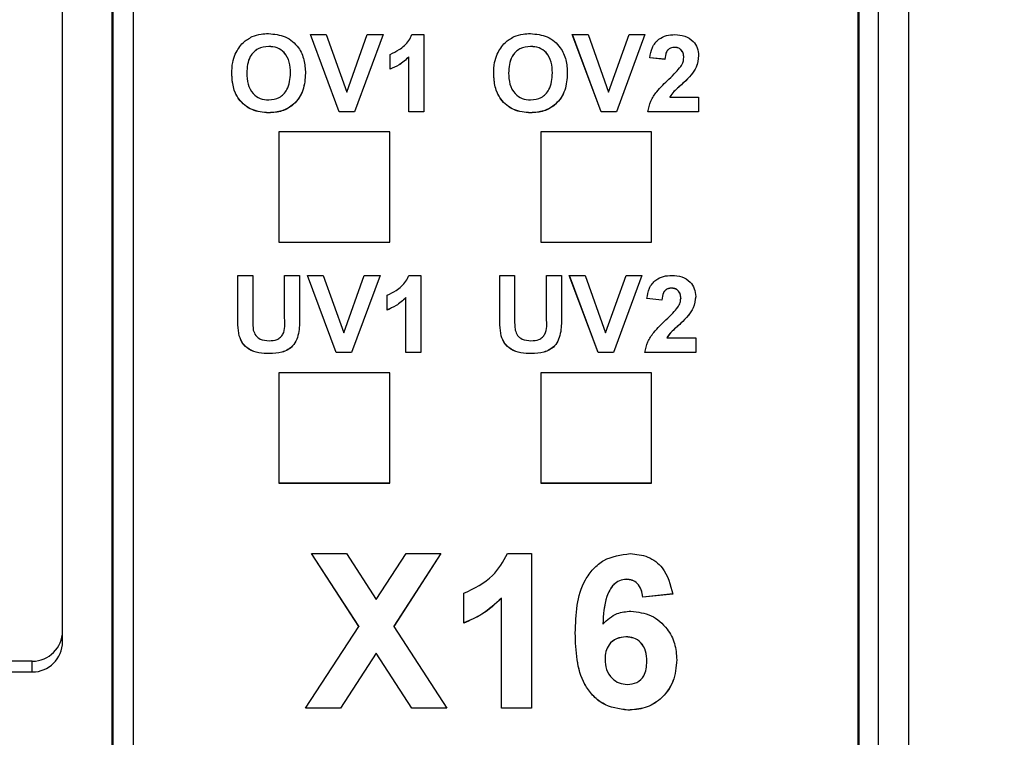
# Model space of a CAD drawing. Header units: millimetres. Extents: x 0 to 594, y 0 to 420.
# Tile 26 of 94: x 213 to 223, y 216 to 223. Entities that reach past the tile are written whole.
import ezdxf

# ---------------------------------------------------------------- set-up
doc = ezdxf.new("R2010")
doc.units = ezdxf.units.MM
doc.layers.add('0-ADVANTECH-FORM', color=5, linetype='Continuous')
doc.styles.add('SLDTEXTSTYLE9', font='GOTHIC.TTF', dxfattribs={"width": 0.913})
doc.dimstyles.new('SLDDIMSTYLE1', dxfattribs={"dimtxt": 3.5, "dimasz": 3.302, "dimexe": 0, "dimexo": 0.0625, "dimgap": 0.875, "dimtad": 1, "dimrnd": 1e-09, "dimzin": 4, "dimdsep": 46, "dimtxsty": 'SLDTEXTSTYLE9', "dimsah": 1, "dimcen": 0.09, "dimadec": 0, "dimazin": 1, "dimtfac": 1, "dimtofl": 0, "dimtmove": 0, "dimatfit": 3, "dimfxl": 0, "dimfrac": 2, "dimtolj": 1, "dimtzin": 12, "dimarcsym": 0})
doc.dimstyles.new('SLDDIMSTYLE2', dxfattribs={"dimtxt": 3.5, "dimasz": 3.302, "dimexe": 0, "dimexo": 0.0625, "dimgap": 0.875, "dimtad": 1, "dimrnd": 1e-09, "dimzin": 12, "dimdsep": 46, "dimtxsty": 'SLDTEXTSTYLE9', "dimsah": 1, "dimcen": 0.09, "dimadec": 0, "dimazin": 3, "dimtfac": 1, "dimtofl": 0, "dimtmove": 0, "dimatfit": 3, "dimfxl": 0, "dimfrac": 2, "dimtolj": 1, "dimtzin": 12, "dimarcsym": 0})

# ---------------------------------------------------------------- blocks, each defined once
blk = doc.blocks.new('_D_1')
at = {"layer": '0-ADVANTECH-FORM'}
for p, q in [((202.6353, 265.3384), (245.6353, 265.3384)), ((244.6353, 265.3384), (244.6353, 159.4384)), ((202.6353, 159.4384), (245.6353, 159.4384))]:
    blk.add_line(p, q, dxfattribs=at)
for points in [[(244.6353, 265.3384), (244.1273, 262.0364), (245.1433, 262.0364)], [(244.6353, 159.4384), (245.1433, 162.7404), (244.1273, 162.7404)]]:
    blk.add_solid(points, dxfattribs=at)
at = {"layer": '0-ADVANTECH-FORM', "insert": (240.1646, 209.1435), "char_height": 3.5, "attachment_point": 1, "rotation": 90, "style": 'SLDTEXTSTYLE9'}
blk.add_mtext('105.90', dxfattribs=at)
blk = doc.blocks.new('_D_3')
at = {"layer": '0-ADVANTECH-FORM'}
for p, q in [((222.0853, 262.3384), (238.0149, 262.3384)), ((237.0149, 262.3384), (237.0149, 162.3384)), ((222.0853, 162.3384), (238.0149, 162.3384))]:
    blk.add_line(p, q, dxfattribs=at)
for points in [[(237.0149, 262.3384), (236.5069, 259.0364), (237.5229, 259.0364)], [(237.0149, 162.3384), (237.5229, 165.6404), (236.5069, 165.6404)]]:
    blk.add_solid(points, dxfattribs=at)
at = {"layer": '0-ADVANTECH-FORM', "insert": (232.5442, 213.1202), "char_height": 3.5, "attachment_point": 1, "rotation": 90, "style": 'SLDTEXTSTYLE9'}
blk.add_mtext('100', dxfattribs=at)

msp = doc.modelspace()

# ---------------------------------------------------------------- linework, layer by layer
at = {"color": 7, "linetype": 'Continuous', "lineweight": 25}
for p, q in [((221.3353, 164.3185), (221.3353, 228.8983)), ((221.6353, 228.9245), (221.6353, 164.3447)), ((213.7283, 204.1509), (213.7283, 228.1789)), ((213.7353, 228.2068), (213.7353, 204.1788)), ((213.9353, 228.1806), (213.9353, 204.3516)), ((221.1353, 163.7268), (221.1353, 228.1806)), ((221.1423, 228.1789), (221.1423, 163.3626)), ((213.2353, 216.8402), (213.2353, 226.9515)), ((215.6965, 222.8714), (215.853, 222.8714)), ((215.9814, 222.1038), (215.6965, 222.8714)), ((215.9814, 222.1047), (215.6968, 222.8714)), ((215.853, 222.8714), (216.0571, 222.3006)), ((216.0571, 222.3006), (216.2603, 222.8714)), ((216.4176, 222.8714), (216.1338, 222.1038)), ((216.4173, 222.8714), (216.1338, 222.1047)), ((216.2603, 222.8714), (216.4176, 222.8714)), ((216.7038, 222.8714), (216.8226, 222.8714)), ((216.8226, 222.8714), (216.8226, 222.1038)), ((218.2965, 222.8714), (218.453, 222.8714)), ((218.5814, 222.1038), (218.2965, 222.8714)), ((218.5814, 222.1047), (218.2968, 222.8714)), ((218.453, 222.8714), (218.6571, 222.3006)), ((218.6571, 222.3006), (218.8603, 222.8714)), ((219.0176, 222.8714), (218.7338, 222.1038)), ((219.0173, 222.8714), (218.7338, 222.1047)), ((218.8603, 222.8714), (219.0176, 222.8714)), ((215.2824, 222.7542), (215.2824, 222.7533)), ((216.4868, 222.527), (216.4868, 222.6746)), ((217.8824, 222.7542), (217.8824, 222.7533)), ((219.3115, 222.7443), (219.3115, 222.7435)), ((216.6744, 222.6511), (216.6744, 222.6503)), ((216.6744, 222.1038), (216.6744, 222.6503)), ((219.2152, 222.6262), (219.067, 222.6407)), ((219.2152, 222.6254), (219.067, 222.6398)), ((219.2152, 222.6262), (219.2152, 222.6254)), ((219.4029, 222.6436), (219.4029, 222.6427)), ((215.0643, 222.4889), (215.0643, 222.4881)), ((215.4989, 222.4911), (215.4989, 222.4902)), ((217.6643, 222.4889), (217.6643, 222.4881)), ((218.0989, 222.4911), (218.0989, 222.4902)), ((219.4763, 222.4709), (219.4763, 222.4701)), ((219.2647, 222.2523), (219.2647, 222.2514)), ((219.2647, 222.2514), (219.551, 222.2514)), ((219.551, 222.2514), (219.551, 222.1038)), ((215.2827, 222.0948), (215.2827, 222.094)), ((215.9814, 222.1047), (215.9814, 222.1038)), ((216.1338, 222.1047), (215.9814, 222.1047)), ((216.1338, 222.1038), (215.9814, 222.1038)), ((216.1338, 222.1047), (216.1338, 222.1038)), ((216.8226, 222.1047), (216.6744, 222.1047)), ((216.8226, 222.1038), (216.6744, 222.1038)), ((217.8827, 222.0948), (217.8827, 222.094)), ((218.5814, 222.1047), (218.5814, 222.1038)), ((218.7338, 222.1047), (218.5814, 222.1047)), ((218.7338, 222.1038), (218.5814, 222.1038)), ((218.7338, 222.1047), (218.7338, 222.1038)), ((219.551, 222.1047), (219.0472, 222.1047)), ((219.551, 222.1038), (219.0472, 222.1038)), ((216.4836, 221.9046), (215.3836, 221.9046)), ((215.3836, 221.9046), (215.3836, 220.8088)), ((216.4836, 220.8088), (216.4836, 221.9046)), ((219.0836, 221.9046), (217.9836, 221.9046)), ((217.9836, 221.9046), (217.9836, 220.8088)), ((219.0836, 220.8088), (219.0836, 221.9046)), ((215.3836, 220.8096), (216.4836, 220.8096)), ((215.3836, 220.8088), (216.4836, 220.8088)), ((217.9836, 220.8096), (219.0836, 220.8096)), ((217.9836, 220.8088), (219.0836, 220.8088)), ((214.9754, 220.4805), (215.1236, 220.4805)), ((214.9754, 220.0727), (214.9754, 220.4805)), ((215.1236, 220.4805), (215.1236, 220.064)), ((215.4397, 220.4805), (215.5878, 220.4805)), ((215.4397, 220.0551), (215.4397, 220.4805)), ((215.5878, 220.4805), (215.5878, 220.079)), ((215.6669, 220.4805), (215.8234, 220.4805)), ((215.9518, 219.7129), (215.6669, 220.4805)), ((215.9518, 219.7138), (215.6672, 220.4805)), ((215.8234, 220.4805), (216.0274, 219.9098)), ((216.0274, 219.9098), (216.2307, 220.4805)), ((216.388, 220.4805), (216.1041, 219.7129)), ((216.3877, 220.4805), (216.1041, 219.7138)), ((216.2307, 220.4805), (216.388, 220.4805)), ((216.6741, 220.4805), (216.793, 220.4805)), ((216.793, 220.4805), (216.793, 219.7129)), ((217.5754, 220.4805), (217.7236, 220.4805)), ((217.5754, 220.0727), (217.5754, 220.4805)), ((217.7236, 220.4805), (217.7236, 220.064)), ((218.0397, 220.4805), (218.1878, 220.4805)), ((218.0397, 220.0551), (218.0397, 220.4805)), ((218.1878, 220.4805), (218.1878, 220.079)), ((218.2669, 220.4805), (218.4234, 220.4805)), ((218.5518, 219.7129), (218.2669, 220.4805)), ((218.5518, 219.7138), (218.2672, 220.4805)), ((218.4234, 220.4805), (218.6274, 219.9098)), ((218.6274, 219.9098), (218.8307, 220.4805)), ((218.988, 220.4805), (218.7041, 219.7129)), ((218.9877, 220.4805), (218.7041, 219.7138)), ((218.8307, 220.4805), (218.988, 220.4805)), ((219.2819, 220.3535), (219.2819, 220.3526)), ((216.4571, 220.1361), (216.4571, 220.2837)), ((216.6448, 220.2603), (216.6448, 220.2594)), ((216.6448, 219.7129), (216.6448, 220.2594)), ((219.1855, 220.2354), (219.0374, 220.2498)), ((219.1855, 220.2345), (219.0374, 220.249)), ((219.1855, 220.2354), (219.1855, 220.2345)), ((219.3732, 220.2527), (219.3732, 220.2519)), ((219.4467, 220.0801), (219.4467, 220.0792)), ((214.9905, 219.8797), (214.9905, 219.8789)), ((217.5905, 219.8797), (217.5905, 219.8789)), ((219.2351, 219.8614), (219.2351, 219.8606)), ((219.2351, 219.8606), (219.5214, 219.8606)), ((219.5214, 219.8606), (219.5214, 219.7129)), ((215.2907, 219.704), (215.2907, 219.7031)), ((215.9518, 219.7138), (215.9518, 219.7129)), ((216.1041, 219.7138), (215.9518, 219.7138)), ((216.1041, 219.7129), (215.9518, 219.7129)), ((216.1041, 219.7138), (216.1041, 219.7129)), ((216.793, 219.7138), (216.6448, 219.7138)), ((216.793, 219.7129), (216.6448, 219.7129)), ((217.8907, 219.704), (217.8907, 219.7031)), ((218.5518, 219.7138), (218.5518, 219.7129)), ((218.7041, 219.7138), (218.5518, 219.7138)), ((218.7041, 219.7129), (218.5518, 219.7129)), ((218.7041, 219.7138), (218.7041, 219.7129)), ((219.5214, 219.7138), (219.0176, 219.7138)), ((219.5214, 219.7129), (219.0176, 219.7129)), ((216.4836, 219.5137), (215.3836, 219.5137)), ((215.3836, 219.5137), (215.3836, 218.4179)), ((216.4836, 218.4179), (216.4836, 219.5137)), ((219.0836, 219.5137), (217.9836, 219.5137)), ((217.9836, 219.5137), (217.9836, 218.4179)), ((219.0836, 218.4179), (219.0836, 219.5137)), ((215.3836, 218.4188), (216.4836, 218.4188)), ((215.3836, 218.4179), (216.4836, 218.4179)), ((217.9836, 218.4188), (219.0836, 218.4188)), ((217.9836, 218.4179), (219.0836, 218.4179)), ((215.7079, 217.7166), (216.0542, 217.7166)), ((216.1768, 216.9945), (215.7079, 217.7166)), ((216.1768, 216.9954), (215.7084, 217.7166)), ((216.0542, 217.7166), (216.3499, 217.2611)), ((216.3499, 217.2611), (216.6457, 217.7166)), ((216.992, 217.7166), (216.5231, 216.9945)), ((216.9915, 217.7166), (216.5231, 216.9954)), ((216.6457, 217.7166), (216.992, 217.7166)), ((217.6532, 217.7166), (217.8909, 217.7166)), ((217.8909, 217.7166), (217.8909, 216.1814)), ((218.8328, 217.4616), (218.8328, 217.4607)), ((217.2192, 217.0277), (217.2192, 217.3229)), ((219.2936, 217.3167), (218.9973, 217.2845)), ((219.2936, 217.3159), (218.9973, 217.2836)), ((217.5946, 217.2752), (217.5946, 217.2744)), ((217.5946, 216.1814), (217.5946, 217.2744)), ((218.9973, 217.2845), (218.9973, 217.2836)), ((218.5994, 217.0181), (218.5994, 217.0173)), ((215.6486, 216.1814), (216.1768, 216.9945)), ((216.1768, 216.9954), (216.1768, 216.9945)), ((216.5231, 216.9954), (216.5231, 216.9945)), ((216.5231, 216.9945), (217.0513, 216.1814)), ((218.8278, 216.8908), (218.8278, 216.89)), ((216.3499, 216.7288), (215.995, 216.1823)), ((216.3499, 216.7279), (215.995, 216.1814)), ((216.7049, 216.1823), (216.3499, 216.7288)), ((216.3499, 216.7288), (216.3499, 216.7279)), ((216.7049, 216.1814), (216.3499, 216.7279)), ((212.9353, 216.6489), (202.8353, 216.6443)), ((212.9353, 216.5413), (212.9353, 216.6489)), ((218.6219, 216.67), (218.6219, 216.6692)), ((219.0368, 216.6482), (219.0368, 216.6473)), ((202.8353, 216.5413), (212.9353, 216.5413)), ((215.995, 216.1814), (215.6486, 216.1814)), ((215.995, 216.1823), (215.6492, 216.1823)), ((215.995, 216.1823), (215.995, 216.1814)), ((217.0507, 216.1823), (216.7049, 216.1823)), ((216.7049, 216.1823), (216.7049, 216.1814)), ((217.0513, 216.1814), (216.7049, 216.1814)), ((217.8909, 216.1823), (217.5946, 216.1823)), ((217.8909, 216.1814), (217.5946, 216.1814)), ((218.8485, 216.1626), (218.8485, 216.1618))]:
    msp.add_line(p, q, dxfattribs=at)
msp.add_arc((212.9359, 216.8407), 0.2994, 269.89099, 359.89057, dxfattribs=at)
msp.add_ellipse((212.9353, 216.9478), major_axis=(0.2995, 0.0179), ratio=0.996167, start_param=4.652826, end_param=6.223622, dxfattribs=at)
for points, knots in [([(215.1182, 222.8511), (215.1477, 222.8611), (215.2005, 222.8789), (215.2561, 222.8805), (215.2805, 222.8812)], [0, 0, 0, 0, 0.559564, 1, 1, 1, 1]), ([(215.2805, 222.8812), (215.3379, 222.8758), (215.4525, 222.8649), (215.5801, 222.7564), (215.6399, 222.6205), (215.6447, 222.5312), (215.6471, 222.4865)], [0, 0, 0, 0, 0.279831, 0.558669, 0.779006, 1, 1, 1, 1]), ([(216.4868, 222.6746), (216.5179, 222.689), (216.5692, 222.7127), (216.6309, 222.7615), (216.6767, 222.8106), (216.6947, 222.8511), (216.7038, 222.8714)], [0, 0, 0, 0, 0.33975, 0.560103, 0.780111, 1, 1, 1, 1]), ([(217.7182, 222.8511), (217.7477, 222.8611), (217.8005, 222.8789), (217.8561, 222.8805), (217.8805, 222.8812)], [0, 0, 0, 0, 0.559564, 1, 1, 1, 1]), ([(217.8805, 222.8812), (217.9379, 222.8758), (218.0525, 222.8649), (218.1801, 222.7564), (218.2399, 222.6205), (218.2447, 222.5312), (218.2471, 222.4865)], [0, 0, 0, 0, 0.279831, 0.558669, 0.779006, 1, 1, 1, 1]), ([(219.067, 222.6398), (219.0723, 222.6751), (219.0828, 222.7453), (219.1464, 222.8267), (219.2309, 222.8659), (219.2867, 222.8695), (219.3146, 222.8714)], [0, 0, 0, 0, 0.280752, 0.55897, 0.779275, 1, 1, 1, 1]), ([(219.3146, 222.8714), (219.348, 222.8692), (219.4145, 222.8649), (219.4949, 222.8132), (219.5438, 222.7407), (219.5486, 222.6886), (219.551, 222.6626)], [0, 0, 0, 0, 0.280572, 0.55972, 0.779752, 1, 1, 1, 1]), ([(214.9506, 222.6781), (214.9733, 222.7189), (215.014, 222.7919), (215.0863, 222.833), (215.1182, 222.8511)], [0, 0, 0, 0, 0.559956, 1, 1, 1, 1]), ([(217.5506, 222.6781), (217.5733, 222.7189), (217.614, 222.7919), (217.6863, 222.833), (217.7182, 222.8511)], [0, 0, 0, 0, 0.559956, 1, 1, 1, 1]), ([(214.9161, 222.483), (214.9172, 222.5204), (214.9191, 222.5873), (214.9409, 222.6504), (214.9506, 222.6781)], [0, 0, 0, 0, 0.560171, 1, 1, 1, 1]), ([(215.2824, 222.7542), (215.2457, 222.75), (215.1725, 222.7415), (215.0747, 222.6418), (215.0682, 222.547), (215.0643, 222.4889)], [0, 0, 0, 0, 0.280278, 0.559877, 1, 1, 1, 1]), ([(215.2824, 222.7533), (215.2457, 222.7491), (215.1725, 222.7407), (215.0747, 222.641), (215.0682, 222.5461), (215.0643, 222.4881)], [0, 0, 0, 0, 0.280278, 0.559877, 1, 1, 1, 1]), ([(215.4989, 222.4911), (215.4974, 222.5272), (215.4942, 222.5992), (215.4476, 222.6924), (215.368, 222.747), (215.311, 222.7518), (215.2824, 222.7542)], [0, 0, 0, 0, 0.281087, 0.560013, 0.779691, 1, 1, 1, 1]), ([(215.4989, 222.4902), (215.4974, 222.5263), (215.4942, 222.5983), (215.4476, 222.6915), (215.368, 222.7461), (215.311, 222.7509), (215.2824, 222.7533)], [0, 0, 0, 0, 0.281087, 0.560013, 0.779691, 1, 1, 1, 1]), ([(217.5161, 222.483), (217.5172, 222.5204), (217.5191, 222.5873), (217.5409, 222.6504), (217.5506, 222.6781)], [0, 0, 0, 0, 0.560171, 1, 1, 1, 1]), ([(217.8824, 222.7542), (217.8457, 222.75), (217.7725, 222.7415), (217.6747, 222.6418), (217.6682, 222.547), (217.6643, 222.4889)], [0, 0, 0, 0, 0.2802778, 0.5598769, 1, 1, 1, 1]), ([(217.8824, 222.7533), (217.8457, 222.7491), (217.7725, 222.7407), (217.6747, 222.641), (217.6682, 222.5461), (217.6643, 222.4881)], [0, 0, 0, 0, 0.280278, 0.559877, 1, 1, 1, 1]), ([(218.0989, 222.4911), (218.0974, 222.5272), (218.0942, 222.5992), (218.0476, 222.6924), (217.968, 222.747), (217.911, 222.7518), (217.8824, 222.7542)], [0, 0, 0, 0, 0.281087, 0.560013, 0.779691, 1, 1, 1, 1]), ([(218.0989, 222.4902), (218.0974, 222.5263), (218.0942, 222.5983), (218.0476, 222.6915), (217.968, 222.7461), (217.911, 222.7509), (217.8824, 222.7533)], [0, 0, 0, 0, 0.281087, 0.560013, 0.779691, 1, 1, 1, 1]), ([(219.3115, 222.7443), (219.3007, 222.7436), (219.2792, 222.7422), (219.2502, 222.7261), (219.2214, 222.6882), (219.2177, 222.6518), (219.2152, 222.6262)], [0, 0, 0, 0, 0.1872361, 0.3740839, 0.5606964, 1, 1, 1, 1]), ([(219.3115, 222.7435), (219.3007, 222.7427), (219.2792, 222.7413), (219.2502, 222.7252), (219.2214, 222.6873), (219.2177, 222.6509), (219.2152, 222.6254)], [0, 0, 0, 0, 0.187236, 0.374084, 0.560696, 1, 1, 1, 1]), ([(219.4029, 222.6436), (219.4021, 222.6581), (219.4005, 222.6869), (219.3786, 222.7226), (219.3457, 222.7421), (219.3229, 222.7436), (219.3115, 222.7443)], [0, 0, 0, 0, 0.28062, 0.559496, 0.779382, 1, 1, 1, 1]), ([(219.4029, 222.6427), (219.4021, 222.6572), (219.4005, 222.686), (219.3786, 222.7218), (219.3457, 222.7412), (219.3229, 222.7427), (219.3115, 222.7435)], [0, 0, 0, 0, 0.28062, 0.559496, 0.779382, 1, 1, 1, 1]), ([(216.6744, 222.6511), (216.6432, 222.6223), (216.5873, 222.5708), (216.5175, 222.541), (216.4868, 222.5278)], [0, 0, 0, 0, 0.559748, 1, 1, 1, 1]), ([(216.6744, 222.6503), (216.6432, 222.6214), (216.5873, 222.5699), (216.5175, 222.5401), (216.4868, 222.527)], [0, 0, 0, 0, 0.559748, 1, 1, 1, 1]), ([(219.3735, 222.554), (219.3826, 222.5695), (219.3989, 222.5971), (219.4016, 222.6288), (219.4029, 222.6427)], [0, 0, 0, 0, 0.560061, 1, 1, 1, 1]), ([(219.551, 222.6634), (219.546, 222.624), (219.537, 222.5533), (219.4949, 222.4962), (219.4763, 222.4709)], [0, 0, 0, 0, 0.5585193, 1, 1, 1, 1]), ([(219.551, 222.6626), (219.546, 222.6231), (219.537, 222.5524), (219.4949, 222.4953), (219.4763, 222.4701)], [0, 0, 0, 0, 0.558519, 1, 1, 1, 1]), ([(215.2827, 222.0948), (215.2257, 222.1), (215.112, 222.1103), (214.9843, 222.2165), (214.9235, 222.3508), (214.9186, 222.4395), (214.9161, 222.4839)], [0, 0, 0, 0, 0.279942, 0.558704, 0.779045, 1, 1, 1, 1]), ([(215.2827, 222.094), (215.2257, 222.0991), (215.112, 222.1094), (214.9843, 222.2156), (214.9235, 222.3499), (214.9186, 222.4386), (214.9161, 222.483)], [0, 0, 0, 0, 0.279942, 0.558704, 0.779045, 1, 1, 1, 1]), ([(215.0643, 222.4881), (215.0661, 222.4517), (215.0696, 222.3793), (215.1179, 222.2868), (215.1965, 222.2304), (215.2537, 222.2247), (215.2824, 222.2219)], [0, 0, 0, 0, 0.281021, 0.560116, 0.779939, 1, 1, 1, 1]), ([(215.2824, 222.2219), (215.319, 222.2266), (215.3922, 222.236), (215.4883, 222.3375), (215.4949, 222.4323), (215.4989, 222.4902)], [0, 0, 0, 0, 0.279991, 0.559768, 1, 1, 1, 1]), ([(215.6471, 222.4874), (215.6433, 222.4306), (215.6358, 222.3175), (215.546, 222.1798), (215.4167, 222.1045), (215.3274, 222.0981), (215.2827, 222.0948)], [0, 0, 0, 0, 0.280551, 0.559488, 0.779434, 1, 1, 1, 1]), ([(215.6471, 222.4865), (215.6433, 222.4298), (215.6358, 222.3166), (215.546, 222.179), (215.4167, 222.1036), (215.3274, 222.0972), (215.2827, 222.094)], [0, 0, 0, 0, 0.280551, 0.559488, 0.779434, 1, 1, 1, 1]), ([(217.8827, 222.0948), (217.8257, 222.1), (217.712, 222.1103), (217.5843, 222.2165), (217.5235, 222.3508), (217.5186, 222.4395), (217.5161, 222.4839)], [0, 0, 0, 0, 0.279942, 0.558704, 0.779045, 1, 1, 1, 1]), ([(217.8827, 222.094), (217.8257, 222.0991), (217.712, 222.1094), (217.5843, 222.2156), (217.5235, 222.3499), (217.5186, 222.4386), (217.5161, 222.483)], [0, 0, 0, 0, 0.279942, 0.558704, 0.779045, 1, 1, 1, 1]), ([(217.6643, 222.4881), (217.6661, 222.4517), (217.6696, 222.3793), (217.7179, 222.2868), (217.7965, 222.2304), (217.8537, 222.2247), (217.8824, 222.2219)], [0, 0, 0, 0, 0.281021, 0.560116, 0.779939, 1, 1, 1, 1]), ([(217.8824, 222.2219), (217.919, 222.2266), (217.9922, 222.236), (218.0883, 222.3375), (218.0949, 222.4323), (218.0989, 222.4902)], [0, 0, 0, 0, 0.279991, 0.559768, 1, 1, 1, 1]), ([(218.2471, 222.4874), (218.2433, 222.4306), (218.2358, 222.3175), (218.146, 222.1798), (218.0167, 222.1045), (217.9274, 222.0981), (217.8827, 222.0948)], [0, 0, 0, 0, 0.280551, 0.559488, 0.779434, 1, 1, 1, 1]), ([(218.2471, 222.4865), (218.2433, 222.4298), (218.2358, 222.3166), (218.146, 222.179), (218.0167, 222.1036), (217.9274, 222.0972), (217.8827, 222.094)], [0, 0, 0, 0, 0.280551, 0.559488, 0.779434, 1, 1, 1, 1]), ([(219.2556, 222.4301), (219.2789, 222.452), (219.3205, 222.4912), (219.3573, 222.5348), (219.3735, 222.554)], [0, 0, 0, 0, 0.560237, 1, 1, 1, 1]), ([(219.0472, 222.1038), (219.0544, 222.1403), (219.0688, 222.2133), (219.1457, 222.3237), (219.2139, 222.3897), (219.2556, 222.4301)], [0, 0, 0, 0, 0.279577, 0.559338, 1, 1, 1, 1]), ([(219.4763, 222.4709), (219.4528, 222.4456), (219.414, 222.4038), (219.3548, 222.3511), (219.3039, 222.3069), (219.2778, 222.2705), (219.2647, 222.2523)], [0, 0, 0, 0, 0.339989, 0.560194, 0.780381, 1, 1, 1, 1]), ([(219.4763, 222.4701), (219.4528, 222.4447), (219.414, 222.403), (219.3548, 222.3502), (219.3039, 222.306), (219.2778, 222.2696), (219.2647, 222.2514)], [0, 0, 0, 0, 0.339989, 0.560194, 0.780381, 1, 1, 1, 1]), ([(216.4571, 220.2837), (216.4883, 220.2981), (216.5396, 220.3218), (216.6013, 220.3706), (216.6471, 220.4197), (216.6651, 220.4602), (216.6741, 220.4805)], [0, 0, 0, 0, 0.33975, 0.560103, 0.780111, 1, 1, 1, 1]), ([(219.0374, 220.249), (219.0427, 220.2842), (219.0532, 220.3544), (219.1168, 220.4358), (219.2013, 220.475), (219.257, 220.4787), (219.2849, 220.4805)], [0, 0, 0, 0, 0.280752, 0.55897, 0.779275, 1, 1, 1, 1]), ([(219.2849, 220.4805), (219.3183, 220.4784), (219.3849, 220.4741), (219.4653, 220.4223), (219.5142, 220.3499), (219.519, 220.2978), (219.5214, 220.2717)], [0, 0, 0, 0, 0.280572, 0.55972, 0.779752, 1, 1, 1, 1]), ([(219.2819, 220.3535), (219.2711, 220.3527), (219.2496, 220.3513), (219.2206, 220.3352), (219.1917, 220.2973), (219.1881, 220.2609), (219.1855, 220.2354)], [0, 0, 0, 0, 0.187236, 0.374084, 0.560696, 1, 1, 1, 1]), ([(219.2819, 220.3526), (219.2711, 220.3519), (219.2496, 220.3505), (219.2206, 220.3343), (219.1917, 220.2965), (219.1881, 220.2601), (219.1855, 220.2345)], [0, 0, 0, 0, 0.1872361, 0.3740839, 0.5606964, 1, 1, 1, 1]), ([(219.3732, 220.2527), (219.3724, 220.2672), (219.3709, 220.296), (219.349, 220.3318), (219.316, 220.3512), (219.2933, 220.3527), (219.2819, 220.3535)], [0, 0, 0, 0, 0.28062, 0.559496, 0.779382, 1, 1, 1, 1]), ([(219.3732, 220.2519), (219.3724, 220.2663), (219.3709, 220.2952), (219.349, 220.3309), (219.316, 220.3504), (219.2933, 220.3518), (219.2819, 220.3526)], [0, 0, 0, 0, 0.28062, 0.559496, 0.779382, 1, 1, 1, 1]), ([(216.6448, 220.2603), (216.6135, 220.2314), (216.5577, 220.1799), (216.4879, 220.1501), (216.4571, 220.137)], [0, 0, 0, 0, 0.559748, 1, 1, 1, 1]), ([(216.6448, 220.2594), (216.6135, 220.2306), (216.5577, 220.1791), (216.4879, 220.1492), (216.4571, 220.1361)], [0, 0, 0, 0, 0.5597478, 1, 1, 1, 1]), ([(219.3439, 220.1632), (219.353, 220.1786), (219.3692, 220.2062), (219.372, 220.2379), (219.3732, 220.2519)], [0, 0, 0, 0, 0.560061, 1, 1, 1, 1]), ([(219.5214, 220.2726), (219.5164, 220.2331), (219.5074, 220.1625), (219.4653, 220.1053), (219.4467, 220.0801)], [0, 0, 0, 0, 0.558519, 1, 1, 1, 1]), ([(219.5214, 220.2717), (219.5164, 220.2322), (219.5074, 220.1616), (219.4653, 220.1044), (219.4467, 220.0792)], [0, 0, 0, 0, 0.558519, 1, 1, 1, 1]), ([(219.226, 220.0392), (219.2493, 220.0612), (219.2909, 220.1003), (219.3277, 220.144), (219.3439, 220.1632)], [0, 0, 0, 0, 0.560237, 1, 1, 1, 1]), ([(214.9905, 219.8797), (214.9852, 219.9157), (214.9757, 219.98), (214.9755, 220.045), (214.9754, 220.0736)], [0, 0, 0, 0, 0.559743, 1, 1, 1, 1]), ([(214.9905, 219.8789), (214.9852, 219.9148), (214.9757, 219.9792), (214.9755, 220.0441), (214.9754, 220.0727)], [0, 0, 0, 0, 0.559743, 1, 1, 1, 1]), ([(215.1236, 220.064), (215.1235, 220.0399), (215.1232, 219.997), (215.1277, 219.9542), (215.1296, 219.9354)], [0, 0, 0, 0, 0.56018, 1, 1, 1, 1]), ([(215.2863, 219.831), (215.3135, 219.8323), (215.3543, 219.8343), (215.4007, 219.8633), (215.4499, 219.9287), (215.4442, 219.9989), (215.4397, 220.0551)], [0, 0, 0, 0, 0.25002, 0.375143, 0.500353, 1, 1, 1, 1]), ([(215.5878, 220.0799), (215.5888, 220.0277), (215.5906, 219.9241), (215.5415, 219.7761), (215.4147, 219.7092), (215.3321, 219.7057), (215.2907, 219.704)], [0, 0, 0, 0, 0.28222, 0.55919, 0.778866, 1, 1, 1, 1]), ([(215.5878, 220.079), (215.5888, 220.0268), (215.5906, 219.9233), (215.5415, 219.7753), (215.4147, 219.7083), (215.3321, 219.7048), (215.2907, 219.7031)], [0, 0, 0, 0, 0.28222, 0.55919, 0.778866, 1, 1, 1, 1]), ([(217.5905, 219.8797), (217.5852, 219.9157), (217.5757, 219.98), (217.5755, 220.045), (217.5754, 220.0736)], [0, 0, 0, 0, 0.559743, 1, 1, 1, 1]), ([(217.5905, 219.8789), (217.5852, 219.9148), (217.5757, 219.9792), (217.5755, 220.0441), (217.5754, 220.0727)], [0, 0, 0, 0, 0.559743, 1, 1, 1, 1]), ([(217.7236, 220.064), (217.7235, 220.0399), (217.7232, 219.997), (217.7277, 219.9542), (217.7296, 219.9354)], [0, 0, 0, 0, 0.56018, 1, 1, 1, 1]), ([(217.8863, 219.831), (217.9135, 219.8323), (217.9543, 219.8343), (218.0007, 219.8633), (218.0499, 219.9287), (218.0442, 219.9989), (218.0397, 220.0551)], [0, 0, 0, 0, 0.25002, 0.375143, 0.500353, 1, 1, 1, 1]), ([(218.1878, 220.0799), (218.1888, 220.0277), (218.1906, 219.9241), (218.1415, 219.7761), (218.0147, 219.7092), (217.9321, 219.7057), (217.8907, 219.704)], [0, 0, 0, 0, 0.28222, 0.55919, 0.778866, 1, 1, 1, 1]), ([(218.1878, 220.079), (218.1888, 220.0268), (218.1906, 219.9233), (218.1415, 219.7753), (218.0147, 219.7083), (217.9321, 219.7048), (217.8907, 219.7031)], [0, 0, 0, 0, 0.28222, 0.55919, 0.778866, 1, 1, 1, 1]), ([(219.0176, 219.7129), (219.0248, 219.7494), (219.0392, 219.8225), (219.116, 219.9328), (219.1842, 219.9988), (219.226, 220.0392)], [0, 0, 0, 0, 0.279577, 0.559338, 1, 1, 1, 1]), ([(219.4467, 220.0801), (219.4232, 220.0547), (219.3844, 220.013), (219.3252, 219.9603), (219.2743, 219.916), (219.2481, 219.8796), (219.2351, 219.8614)], [0, 0, 0, 0, 0.339989, 0.560194, 0.780381, 1, 1, 1, 1]), ([(219.4467, 220.0792), (219.4232, 220.0539), (219.3844, 220.0121), (219.3252, 219.9594), (219.2743, 219.9151), (219.2481, 219.8787), (219.2351, 219.8606)], [0, 0, 0, 0, 0.3399893, 0.5601935, 0.7803806, 1, 1, 1, 1]), ([(215.2907, 219.704), (215.2553, 219.7046), (215.1846, 219.7059), (215.0903, 219.7399), (215.0203, 219.8016), (215.0005, 219.8537), (214.9905, 219.8797)], [0, 0, 0, 0, 0.2810303, 0.5604071, 0.7802828, 1, 1, 1, 1]), ([(215.2907, 219.7031), (215.2553, 219.7038), (215.1846, 219.7051), (215.0903, 219.739), (215.0203, 219.8008), (215.0005, 219.8528), (214.9905, 219.8789)], [0, 0, 0, 0, 0.28103, 0.560407, 0.780283, 1, 1, 1, 1]), ([(215.1296, 219.9354), (215.1361, 219.9173), (215.149, 219.881), (215.2061, 219.837), (215.2558, 219.8333), (215.2863, 219.831)], [0, 0, 0, 0, 0.280066, 0.560124, 1, 1, 1, 1]), ([(217.8907, 219.704), (217.8553, 219.7046), (217.7846, 219.7059), (217.6903, 219.7399), (217.6203, 219.8016), (217.6005, 219.8537), (217.5905, 219.8797)], [0, 0, 0, 0, 0.28103, 0.560407, 0.780283, 1, 1, 1, 1]), ([(217.8907, 219.7031), (217.8553, 219.7038), (217.7846, 219.7051), (217.6903, 219.739), (217.6203, 219.8008), (217.6005, 219.8528), (217.5905, 219.8789)], [0, 0, 0, 0, 0.28103, 0.560407, 0.780283, 1, 1, 1, 1]), ([(217.7296, 219.9354), (217.7361, 219.9173), (217.749, 219.881), (217.8061, 219.837), (217.8558, 219.8333), (217.8863, 219.831)], [0, 0, 0, 0, 0.280066, 0.560124, 1, 1, 1, 1]), ([(217.2192, 217.3229), (217.3237, 217.3723), (217.51, 217.4603), (217.6095, 217.6384), (217.6532, 217.7166)], [0, 0, 0, 0, 0.560993, 1, 1, 1, 1]), ([(218.3256, 216.9284), (218.3326, 217.1144), (218.3413, 217.3473), (218.5014, 217.5679), (218.6422, 217.686), (218.7795, 217.7044), (218.8707, 217.7166)], [0, 0, 0, 0, 0.499464, 0.625198, 0.75092, 1, 1, 1, 1]), ([(218.8707, 217.7166), (218.931, 217.7109), (219.0515, 217.6995), (219.2306, 217.5603), (219.2698, 217.4085), (219.2936, 217.3159)], [0, 0, 0, 0, 0.280754, 0.560899, 1, 1, 1, 1]), ([(218.8328, 217.4616), (218.8096, 217.4589), (218.7633, 217.4536), (218.6866, 217.3975), (218.6127, 217.2489), (218.6047, 217.1106), (218.5994, 217.0181)], [0, 0, 0, 0, 0.124834, 0.249864, 0.498342, 1, 1, 1, 1]), ([(218.8328, 217.4607), (218.8096, 217.4581), (218.7633, 217.4528), (218.6866, 217.3966), (218.6127, 217.2481), (218.6047, 217.1098), (218.5994, 217.0173)], [0, 0, 0, 0, 0.124834, 0.249864, 0.498342, 1, 1, 1, 1]), ([(218.9973, 217.2845), (218.9935, 217.3093), (218.9859, 217.359), (218.949, 217.421), (218.8924, 217.4569), (218.8527, 217.46), (218.8328, 217.4616)], [0, 0, 0, 0, 0.2807717, 0.5600456, 0.7797798, 1, 1, 1, 1]), ([(218.9973, 217.2836), (218.9935, 217.3085), (218.9859, 217.3581), (218.949, 217.4202), (218.8924, 217.456), (218.8527, 217.4592), (218.8328, 217.4607)], [0, 0, 0, 0, 0.280772, 0.560046, 0.77978, 1, 1, 1, 1]), ([(217.5946, 217.2752), (217.532, 217.2176), (217.4203, 217.1145), (217.2807, 217.0549), (217.2192, 217.0286)], [0, 0, 0, 0, 0.559748, 1, 1, 1, 1]), ([(217.5946, 217.2744), (217.532, 217.2167), (217.4203, 217.1137), (217.2807, 217.054), (217.2192, 217.0277)], [0, 0, 0, 0, 0.559748, 1, 1, 1, 1]), ([(218.5994, 217.0173), (218.6438, 217.0584), (218.7233, 217.1321), (218.8306, 217.1416), (218.8778, 217.1458)], [0, 0, 0, 0, 0.559084, 1, 1, 1, 1]), ([(218.8778, 217.1458), (218.9474, 217.137), (219.0867, 217.1193), (219.2376, 216.9856), (219.3221, 216.826), (219.3295, 216.717), (219.3331, 216.6624)], [0, 0, 0, 0, 0.279326, 0.559011, 0.779285, 1, 1, 1, 1]), ([(218.8485, 216.1626), (218.7604, 216.1751), (218.6277, 216.194), (218.4934, 216.3102), (218.34, 216.5243), (218.332, 216.7494), (218.3256, 216.9293)], [0, 0, 0, 0, 0.248922, 0.37465, 0.500373, 1, 1, 1, 1]), ([(218.8485, 216.1618), (218.7604, 216.1743), (218.6277, 216.1931), (218.4934, 216.3093), (218.34, 216.5234), (218.332, 216.7485), (218.3256, 216.9284)], [0, 0, 0, 0, 0.248922, 0.37465, 0.500373, 1, 1, 1, 1]), ([(218.8278, 216.8908), (218.7958, 216.8873), (218.7319, 216.8802), (218.6596, 216.8211), (218.6256, 216.745), (218.6231, 216.6951), (218.6219, 216.67)], [0, 0, 0, 0, 0.279845, 0.559077, 0.779095, 1, 1, 1, 1]), ([(218.8278, 216.89), (218.7958, 216.8864), (218.7319, 216.8794), (218.6596, 216.8202), (218.6256, 216.7441), (218.6231, 216.6942), (218.6219, 216.6692)], [0, 0, 0, 0, 0.279845, 0.559077, 0.779095, 1, 1, 1, 1]), ([(219.0368, 216.6482), (219.0354, 216.6822), (219.0326, 216.75), (218.9843, 216.8356), (218.9082, 216.884), (218.8546, 216.8885), (218.8278, 216.8908)], [0, 0, 0, 0, 0.280827, 0.559225, 0.779501, 1, 1, 1, 1]), ([(219.0368, 216.6473), (219.0354, 216.6813), (219.0326, 216.7491), (218.9843, 216.8347), (218.9082, 216.8831), (218.8546, 216.8877), (218.8278, 216.89)], [0, 0, 0, 0, 0.280827, 0.559225, 0.779501, 1, 1, 1, 1]), ([(218.6219, 216.6692), (218.6241, 216.634), (218.6284, 216.5638), (218.684, 216.4796), (218.7598, 216.4271), (218.8151, 216.4208), (218.8426, 216.4176)], [0, 0, 0, 0, 0.280501, 0.559381, 0.779875, 1, 1, 1, 1]), ([(218.8426, 216.4176), (218.8747, 216.4213), (218.9387, 216.4286), (219.0292, 216.5117), (219.0339, 216.5959), (219.0368, 216.6473)], [0, 0, 0, 0, 0.28075, 0.560237, 1, 1, 1, 1]), ([(219.3331, 216.6633), (219.3271, 216.5897), (219.315, 216.443), (219.1886, 216.2722), (219.0219, 216.1757), (218.9064, 216.167), (218.8485, 216.1626)], [0, 0, 0, 0, 0.2802047, 0.5593135, 0.7794112, 1, 1, 1, 1]), ([(219.3331, 216.6624), (219.3271, 216.5889), (219.315, 216.4421), (219.1886, 216.2713), (219.0219, 216.1749), (218.9064, 216.1661), (218.8485, 216.1618)], [0, 0, 0, 0, 0.280205, 0.559313, 0.779411, 1, 1, 1, 1])]:
    msp.add_open_spline(points, degree=3, knots=knots, dxfattribs=at)

# ---------------------------------------------------------------- dimensions: what is measured, and where the dimension line sits
at = {"layer": '0-ADVANTECH-FORM'}
for base, p1, p2, dimstyle, picture, middle in [((244.6353, 159.4384), (201.6353, 265.3384), (201.6353, 159.4384), 'SLDDIMSTYLE1', '_D_1', (244.6353, 216.2553)), ((237.0149, 162.3384), (221.0853, 262.3384), (221.0853, 162.3384), 'SLDDIMSTYLE2', '_D_3', (237.0149, 216.9994))]:
    dim = msp.add_linear_dim(base=base, p1=p1, p2=p2, angle=90, dimstyle=dimstyle, dxfattribs=at)
    dim.commit()
    dim.dimension.update_dxf_attribs({"geometry": picture, "text_midpoint": middle, "dimtype": 160})

doc.saveas('drawing.dxf')
